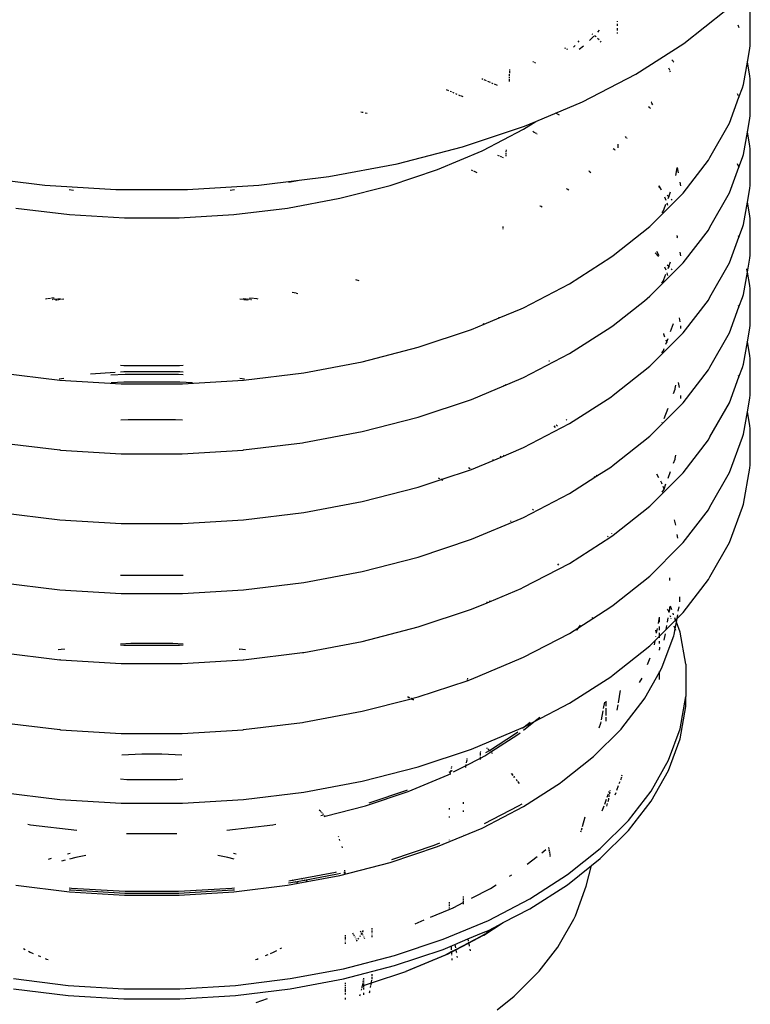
# Model space of a CAD drawing. Extents: x -18027 to -11651, y 1687 to 5059.
# Tile 158 of 170: x -13258 to -13241, y 3036 to 3059. Entities that reach past the tile are written whole.
import ezdxf

# ---------------------------------------------------------------- set-up
doc = ezdxf.new("R2010")
doc.units = 0
doc.header["$MEASUREMENT"] = 0
doc.layers.get('0').update_dxf_attribs({"linetype": 'CONTINUOUS'})
doc.layers.add('TANK', color=2, linetype='CONTINUOUS')
doc.layers.add('TEXT', color=3, linetype='CONTINUOUS')
doc.styles.add('SIMPLEX', font='simplex')
doc.dimstyles.new('DIM96', dxfattribs={"dimscale": 96, "dimtxt": 0.125, "dimasz": 0.125, "dimexe": 0.0625, "dimexo": 0.0625, "dimgap": 0.0625, "dimtad": 1, "dimdec": 4, "dimzin": 3, "dimdsep": 46, "dimlunit": 4, "dimtxsty": 'SIMPLEX', "dimcen": 0, "dimdle": 0.0625, "dimclrd": 3, "dimclre": 3, "dimclrt": 3, "dimadec": 0, "dimazin": 0, "dimtfac": 1, "dimtdec": 4, "dimtmove": 2, "dimatfit": 3, "dimfxl": 1, "dimfrac": 2, "dimtolj": 1, "dimtzin": 0, "dimarcsym": 0})

# ---------------------------------------------------------------- blocks, each defined once
blk = doc.blocks.new('12-14 TANKS')
for p, q in [((157.186, 98.088), (157.678, 98.479)), ((157.964, 98.066), (157.964, 98.489)), ((156.41, 98.35), (156.41, 98.34)), ((156.41, 98.318), (156.41, 98.293)), ((157.833, 98.271), (157.821, 98.302)), ((156.084, 98.124), (156.135, 98.175)), ((156.125, 98.192), (156.117, 98.198)), ((156.161, 98.164), (156.142, 98.179)), ((156.181, 98.221), (156.203, 98.243)), ((156.41, 98.268), (156.41, 98.241)), ((156.41, 98.216), (156.41, 98.203)), ((155.898, 98.044), (155.918, 98.064)), ((155.952, 98.102), (155.965, 98.119)), ((155.965, 98.023), (156.013, 98.061)), ((156.197, 98.131), (156.179, 98.148)), ((156.222, 98.105), (156.213, 98.114)), ((156.625, 97.729), (157.186, 98.088)), ((157.96, 98.029), (157.964, 98.066)), ((155.808, 98.028), (155.797, 98.034)), ((155.831, 98.016), (155.819, 98.022)), ((157.931, 97.869), (157.96, 98.029)), ((155.432, 97.871), (155.422, 97.877)), ((155.453, 97.857), (155.442, 97.864)), ((157.061, 97.881), (157.048, 97.895)), ((157.072, 97.87), (157.064, 97.879)), ((157.883, 97.608), (157.931, 97.869)), ((157.931, 97.869), (157.929, 97.876)), ((157.96, 97.709), (157.931, 97.869)), ((155.15, 97.706), (155.151, 97.73)), ((155.152, 97.741), (155.153, 97.763)), ((155.153, 97.773), (155.153, 97.782)), ((156.003, 97.405), (156.625, 97.729)), ((157.022, 97.775), (157.013, 97.8)), ((157.03, 97.754), (157.024, 97.77)), ((157.964, 97.672), (157.96, 97.709)), ((154.84, 97.668), (154.828, 97.673)), ((154.881, 97.651), (154.853, 97.663)), ((154.928, 97.632), (154.896, 97.645)), ((154.96, 97.618), (154.944, 97.625)), ((155.009, 97.598), (154.976, 97.611)), ((155.148, 97.644), (155.149, 97.669)), ((155.149, 97.681), (155.15, 97.694)), ((157.872, 97.571), (157.883, 97.608)), ((157.964, 97.248), (157.964, 97.672)), ((154.441, 97.534), (154.415, 97.545)), ((154.471, 97.521), (154.456, 97.528)), ((154.504, 97.507), (154.487, 97.514)), ((154.539, 97.493), (154.522, 97.5)), ((154.574, 97.478), (154.557, 97.485)), ((154.607, 97.464), (154.58, 97.475)), ((157.825, 97.475), (157.816, 97.5)), ((157.831, 97.46), (157.872, 97.571)), ((155.458, 97.176), (156.003, 97.405)), ((156.809, 97.401), (156.807, 97.404)), ((156.814, 97.392), (156.81, 97.398)), ((156.825, 97.372), (156.815, 97.389)), ((157.72, 97.158), (157.831, 97.46)), ((157.831, 97.46), (157.83, 97.463)), ((157.833, 97.454), (157.831, 97.46)), ((153.428, 97.283), (153.412, 97.286)), ((153.438, 97.281), (153.428, 97.283)), ((153.487, 97.268), (153.462, 97.274)), ((155.735, 97.25), (155.692, 97.272)), ((156.789, 97.336), (156.774, 97.348)), ((156.797, 97.328), (156.789, 97.336)), ((157.96, 97.211), (157.964, 97.248)), ((155.315, 97.085), (155.458, 97.176)), ((155.326, 97.121), (155.458, 97.176)), ((157.493, 96.757), (157.72, 97.158)), ((157.931, 97.051), (157.96, 97.211)), ((154.601, 96.879), (155.326, 97.121)), ((154.837, 96.837), (155.315, 97.085)), ((155.436, 97.051), (155.421, 97.061)), ((155.449, 97.043), (155.44, 97.049)), ((155.464, 97.034), (155.454, 97.04)), ((155.473, 97.027), (155.468, 97.03)), ((157.883, 96.79), (157.931, 97.051)), ((157.931, 97.051), (157.929, 97.058)), ((157.96, 96.892), (157.931, 97.051)), ((156.416, 96.912), (156.416, 96.881)), ((156.519, 96.984), (156.505, 97.002)), ((156.524, 96.978), (156.521, 96.982)), ((153.836, 96.683), (154.601, 96.879)), ((154.31, 96.615), (154.83, 96.833)), ((154.83, 96.833), (154.837, 96.837)), ((155.031, 96.771), (155.012, 96.779)), ((155.11, 96.771), (155.111, 96.784)), ((155.111, 96.791), (155.112, 96.81)), ((155.112, 96.823), (155.113, 96.844)), ((156.379, 96.844), (156.362, 96.858)), ((156.385, 96.84), (156.381, 96.843)), ((156.416, 96.877), (156.416, 96.87)), ((157.872, 96.755), (157.883, 96.79)), ((157.964, 96.854), (157.96, 96.892)), ((157.964, 96.431), (157.964, 96.854)), ((153.039, 96.533), (153.836, 96.683)), ((155.061, 96.758), (155.043, 96.766)), ((155.079, 96.751), (155.067, 96.756)), ((157.178, 96.34), (157.475, 96.725)), ((157.475, 96.725), (157.493, 96.757)), ((157.83, 96.645), (157.816, 96.683)), ((157.83, 96.643), (157.872, 96.755)), ((153.754, 96.43), (154.31, 96.615)), ((154.721, 96.599), (154.705, 96.606)), ((154.771, 96.578), (154.733, 96.594)), ((156.08, 96.595), (156.077, 96.596)), ((156.1, 96.578), (156.082, 96.593)), ((157.094, 96.546), (157.11, 96.636)), ((157.124, 96.576), (157.113, 96.638)), ((157.72, 96.342), (157.83, 96.643)), ((157.833, 96.637), (157.83, 96.643)), ((149.247, 96.491), (149.718, 96.433)), ((149.718, 96.433), (150.55, 96.382)), ((151.388, 96.382), (152.22, 96.433)), ((152.22, 96.433), (152.691, 96.491)), ((152.569, 96.468), (152.691, 96.491)), ((152.691, 96.491), (153.039, 96.533)), ((157.151, 96.425), (157.144, 96.467)), ((150.002, 96.38), (150.053, 96.374)), ((150.55, 96.382), (151.388, 96.382)), ((151.885, 96.374), (151.936, 96.38)), ((153.168, 96.279), (153.754, 96.43)), ((155.82, 96.388), (155.817, 96.39)), ((155.845, 96.375), (155.822, 96.387)), ((156.917, 96.391), (156.891, 96.417)), ((156.917, 96.391), (156.898, 96.424)), ((156.925, 96.377), (156.917, 96.391)), ((156.928, 96.38), (156.917, 96.391)), ((157.011, 96.297), (157.032, 96.356)), ((157.152, 96.313), (157.178, 96.34)), ((157.493, 95.94), (157.72, 96.342)), ((157.931, 96.234), (157.96, 96.394)), ((157.96, 96.394), (157.964, 96.431)), ((152.557, 96.165), (153.168, 96.279)), ((156.789, 95.95), (157.152, 96.313)), ((156.955, 96.145), (156.978, 96.209)), ((156.98, 96.254), (156.967, 96.29)), ((157.011, 96.297), (156.992, 96.316)), ((157.002, 96.196), (156.992, 96.223)), ((157.003, 96.276), (157.011, 96.297)), ((157.017, 96.291), (157.011, 96.297)), ((157.05, 96.258), (157.038, 96.27)), ((157.883, 95.973), (157.931, 96.234)), ((157.931, 96.234), (157.93, 96.241)), ((157.96, 96.075), (157.931, 96.234)), ((149.381, 96.165), (150.009, 96.088)), ((150.009, 96.088), (150.648, 96.049)), ((151.29, 96.049), (151.929, 96.088)), ((151.929, 96.088), (152.557, 96.165)), ((155.509, 96.187), (155.507, 96.189)), ((155.53, 96.174), (155.512, 96.186)), ((156.933, 96.107), (156.952, 96.139)), ((156.952, 96.139), (156.954, 96.143)), ((156.954, 96.143), (156.955, 96.145)), ((150.648, 96.049), (151.29, 96.049)), ((157.872, 95.937), (157.883, 95.973)), ((157.964, 96.038), (157.96, 96.075)), ((157.964, 95.614), (157.964, 96.038)), ((155.074, 95.933), (155.074, 95.936)), ((155.074, 95.917), (155.074, 95.927)), ((155.075, 95.939), (155.075, 95.948)), ((156.362, 95.611), (156.789, 95.95)), ((157.178, 95.523), (157.475, 95.908)), ((157.475, 95.908), (157.493, 95.94)), ((157.83, 95.826), (157.872, 95.937)), ((157.112, 95.826), (157.109, 95.842)), ((157.11, 95.818), (157.112, 95.826)), ((157.112, 95.826), (157.114, 95.837)), ((157.113, 95.821), (157.112, 95.826)), ((157.72, 95.524), (157.83, 95.826)), ((157.83, 95.826), (157.825, 95.841)), ((157.833, 95.82), (157.83, 95.826)), ((156.892, 95.6), (156.851, 95.64)), ((156.899, 95.607), (156.87, 95.658)), ((157.151, 95.608), (157.144, 95.65)), ((155.851, 95.279), (156.335, 95.59)), ((156.335, 95.59), (156.362, 95.611)), ((157.011, 95.481), (157.032, 95.538)), ((157.152, 95.496), (157.178, 95.523)), ((157.493, 95.123), (157.72, 95.524)), ((157.931, 95.417), (157.96, 95.577)), ((157.96, 95.577), (157.964, 95.614)), ((156.789, 95.133), (157.152, 95.496)), ((156.98, 95.437), (156.967, 95.473)), ((157.002, 95.378), (156.992, 95.406)), ((157.011, 95.481), (156.993, 95.499)), ((157.003, 95.459), (157.011, 95.481)), ((157.018, 95.474), (157.011, 95.481)), ((157.05, 95.441), (157.039, 95.453)), ((157.883, 95.156), (157.931, 95.417)), ((157.929, 95.424), (157.924, 95.455)), ((157.96, 95.258), (157.931, 95.417)), ((153.391, 95.315), (153.354, 95.324)), ((156.932, 95.288), (156.952, 95.322)), ((156.952, 95.322), (156.954, 95.326)), ((156.954, 95.326), (156.955, 95.328)), ((156.955, 95.328), (156.978, 95.392)), ((152.655, 95.168), (152.61, 95.177)), ((152.677, 95.164), (152.661, 95.167)), ((155.314, 95), (155.851, 95.279)), ((157.964, 95.22), (157.96, 95.258)), ((157.964, 94.797), (157.964, 95.22)), ((149.741, 95.103), (149.727, 95.101)), ((149.786, 95.109), (149.75, 95.104)), ((149.826, 95.113), (149.796, 95.11)), ((149.818, 95.094), (149.803, 95.092)), ((149.862, 95.099), (149.826, 95.095)), ((149.858, 95.089), (149.843, 95.087)), ((149.902, 95.094), (149.866, 95.09)), ((149.903, 95.104), (149.872, 95.1)), ((149.942, 95.099), (149.912, 95.096)), ((152.036, 95.094), (151.996, 95.099)), ((152.075, 95.099), (152.035, 95.104)), ((152.08, 95.089), (152.046, 95.093)), ((152.12, 95.094), (152.085, 95.098)), ((152.095, 95.087), (152.088, 95.088)), ((152.152, 95.109), (152.112, 95.113)), ((152.134, 95.092), (152.127, 95.093)), ((152.196, 95.103), (152.162, 95.107)), ((152.211, 95.101), (152.204, 95.102)), ((156.362, 94.793), (156.726, 95.082)), ((156.726, 95.082), (156.723, 95.086)), ((156.726, 95.082), (156.789, 95.133)), ((156.733, 95.072), (156.726, 95.082)), ((157.178, 94.706), (157.475, 95.09)), ((157.475, 95.09), (157.493, 95.123)), ((157.831, 95.009), (157.872, 95.12)), ((157.872, 95.12), (157.883, 95.156)), ((155.029, 94.881), (155.287, 94.988)), ((155.287, 94.988), (155.314, 95)), ((157.72, 94.707), (157.831, 95.009)), ((157.831, 95.009), (157.825, 95.024)), ((157.833, 95.002), (157.831, 95.009)), ((154.853, 94.807), (155.029, 94.881)), ((155.029, 94.881), (155.03, 94.89)), ((157.144, 94.833), (157.135, 94.883)), ((154.084, 94.537), (154.706, 94.744)), ((154.706, 94.744), (154.853, 94.807)), ((154.853, 94.807), (154.843, 94.812)), ((155.851, 94.463), (156.335, 94.773)), ((156.335, 94.773), (156.362, 94.793)), ((157.032, 94.722), (157.067, 94.815)), ((157.153, 94.788), (157.152, 94.79)), ((157.153, 94.784), (157.153, 94.788)), ((157.153, 94.781), (157.153, 94.784)), ((157.153, 94.757), (157.153, 94.781)), ((157.493, 94.305), (157.72, 94.707)), ((157.931, 94.6), (157.96, 94.76)), ((157.96, 94.76), (157.964, 94.797)), ((156.789, 94.315), (157.152, 94.678)), ((156.952, 94.696), (156.95, 94.699)), ((156.954, 94.692), (156.952, 94.696)), ((156.955, 94.69), (156.954, 94.692)), ((156.967, 94.656), (156.955, 94.69)), ((156.978, 94.574), (156.987, 94.6)), ((156.987, 94.6), (156.98, 94.619)), ((156.987, 94.6), (157.003, 94.641)), ((156.992, 94.588), (156.987, 94.6)), ((157.152, 94.678), (157.178, 94.706)), ((157.883, 94.339), (157.931, 94.6)), ((157.931, 94.6), (157.929, 94.607)), ((157.96, 94.44), (157.931, 94.6)), ((153.428, 94.368), (154.084, 94.537)), ((156.932, 94.471), (156.952, 94.505)), ((156.952, 94.505), (156.954, 94.509)), ((156.954, 94.509), (156.955, 94.511)), ((156.955, 94.511), (156.959, 94.523)), ((157.002, 94.561), (157.001, 94.564)), ((152.745, 94.24), (153.428, 94.368)), ((155.314, 94.184), (155.851, 94.463)), ((155.616, 94.374), (155.611, 94.377)), ((157.964, 94.403), (157.96, 94.44)), ((157.964, 93.98), (157.964, 94.403)), ((150.642, 94.249), (150.602, 94.246)), ((150.603, 94.327), (150.644, 94.325)), ((151.296, 94.249), (150.642, 94.249)), ((150.644, 94.325), (151.294, 94.325)), ((151.294, 94.325), (151.335, 94.327)), ((151.336, 94.246), (151.296, 94.249)), ((156.362, 93.976), (156.789, 94.315)), ((157.178, 93.889), (157.475, 94.274)), ((157.475, 94.274), (157.493, 94.305)), ((157.83, 94.192), (157.872, 94.303)), ((157.872, 94.303), (157.883, 94.339)), ((149.193, 94.24), (149.896, 94.154)), ((149.94, 94.171), (149.887, 94.165)), ((149.896, 94.154), (150.61, 94.111)), ((150.54, 94.243), (150.252, 94.225)), ((150.656, 94.221), (150.491, 94.211)), ((150.642, 94.131), (150.493, 94.122)), ((151.296, 94.131), (150.642, 94.131)), ((151.282, 94.221), (150.656, 94.221)), ((151.335, 94.217), (151.282, 94.221)), ((151.444, 94.122), (151.296, 94.131)), ((151.328, 94.111), (152.042, 94.154)), ((152.051, 94.165), (151.998, 94.171)), ((152.042, 94.154), (152.745, 94.24)), ((154.706, 93.928), (155.287, 94.171)), ((155.287, 94.171), (155.314, 94.184)), ((157.72, 93.89), (157.83, 94.192)), ((157.83, 94.192), (157.825, 94.207)), ((157.833, 94.186), (157.83, 94.192)), ((150.61, 94.111), (151.328, 94.111)), ((155.081, 94.088), (155.075, 94.091)), ((155.104, 94.1), (155.101, 94.102)), ((157.067, 93.999), (157.086, 94.048)), ((157.086, 94.052), (157.087, 94.054)), ((157.086, 94.048), (157.086, 94.052)), ((157.087, 94.054), (157.094, 94.094)), ((157.135, 94.067), (157.124, 94.124)), ((154.084, 93.72), (154.706, 93.928)), ((155.851, 93.645), (156.335, 93.956)), ((156.335, 93.956), (156.362, 93.976)), ((157.153, 93.97), (157.151, 93.974)), ((157.153, 93.966), (157.153, 93.97)), ((157.153, 93.964), (157.153, 93.966)), ((157.153, 93.94), (157.153, 93.964)), ((157.931, 93.783), (157.96, 93.942)), ((157.96, 93.942), (157.964, 93.98)), ((156.789, 93.499), (157.152, 93.862)), ((156.959, 93.707), (157.003, 93.825)), ((157.152, 93.862), (157.178, 93.889)), ((157.493, 93.489), (157.72, 93.89)), ((157.931, 93.783), (157.93, 93.79)), ((150.691, 93.691), (150.609, 93.686)), ((151.247, 93.691), (150.691, 93.691)), ((151.329, 93.686), (151.247, 93.691)), ((153.428, 93.552), (154.084, 93.72)), ((155.819, 93.687), (155.814, 93.693)), ((157.883, 93.522), (157.931, 93.783)), ((157.96, 93.624), (157.931, 93.783)), ((155.314, 93.366), (155.851, 93.645)), ((155.687, 93.601), (155.67, 93.618)), ((155.709, 93.616), (155.694, 93.631)), ((156.933, 93.655), (156.935, 93.658)), ((157.964, 93.586), (157.96, 93.624)), ((157.964, 93.163), (157.964, 93.586)), ((152.745, 93.424), (153.428, 93.552)), ((156.362, 93.159), (156.789, 93.499)), ((157.178, 93.072), (157.475, 93.456)), ((157.475, 93.456), (157.493, 93.489)), ((157.72, 93.073), (157.872, 93.486)), ((157.872, 93.486), (157.883, 93.522)), ((149.206, 93.422), (149.896, 93.337)), ((149.903, 93.336), (149.896, 93.337)), ((149.903, 93.336), (150.612, 93.293)), ((151.325, 93.293), (152.035, 93.336)), ((152.035, 93.336), (152.042, 93.337)), ((152.042, 93.337), (152.732, 93.422)), ((152.732, 93.422), (152.745, 93.424)), ((155.051, 93.255), (155.287, 93.354)), ((155.287, 93.354), (155.314, 93.366)), ((150.612, 93.293), (151.325, 93.293)), ((154.706, 93.11), (154.958, 93.216)), ((154.958, 93.216), (155.051, 93.255)), ((154.958, 93.216), (154.959, 93.225)), ((155.051, 93.255), (155.041, 93.26)), ((155.084, 93.272), (155.078, 93.275)), ((157.067, 93.182), (157.086, 93.23)), ((157.086, 93.234), (157.087, 93.237)), ((157.086, 93.23), (157.086, 93.234)), ((157.087, 93.237), (157.094, 93.277)), ((154.351, 92.992), (154.704, 93.11)), ((154.689, 93.117), (154.671, 93.127)), ((154.704, 93.11), (154.701, 93.111)), ((154.704, 93.11), (154.706, 93.11)), ((156.171, 93.034), (156.335, 93.138)), ((156.335, 93.138), (156.362, 93.159)), ((157.883, 92.705), (157.96, 93.126)), ((157.96, 93.126), (157.964, 93.163)), ((154.084, 92.903), (154.351, 92.992)), ((154.336, 93), (154.318, 93.009)), ((154.351, 92.992), (154.347, 92.994)), ((154.371, 92.981), (154.351, 92.992)), ((155.851, 92.828), (156.147, 93.018)), ((156.147, 93.018), (156.141, 93.028)), ((156.147, 93.018), (156.171, 93.034)), ((156.148, 93.016), (156.147, 93.018)), ((156.171, 93.034), (156.166, 93.044)), ((156.789, 92.681), (157.152, 93.044)), ((156.896, 93.01), (156.871, 93.054)), ((157.003, 93.008), (157.032, 93.087)), ((157.152, 93.044), (157.178, 93.072)), ((157.493, 92.671), (157.72, 93.073)), ((153.428, 92.734), (154.084, 92.903)), ((156.931, 92.948), (156.917, 92.972)), ((156.935, 92.939), (156.931, 92.948)), ((156.936, 92.843), (156.952, 92.87)), ((156.956, 92.881), (156.946, 92.909)), ((156.952, 92.87), (156.954, 92.874)), ((156.954, 92.874), (156.955, 92.876)), ((156.955, 92.876), (156.956, 92.881)), ((156.956, 92.881), (156.978, 92.941)), ((156.96, 92.872), (156.956, 92.881)), ((155.314, 92.549), (155.851, 92.828)), ((152.745, 92.606), (153.428, 92.734)), ((155.429, 92.635), (155.42, 92.643)), ((156.362, 92.342), (156.789, 92.681)), ((157.178, 92.254), (157.475, 92.639)), ((157.475, 92.639), (157.493, 92.671)), ((157.72, 92.256), (157.872, 92.669)), ((157.872, 92.669), (157.883, 92.705)), ((149.193, 92.606), (149.896, 92.52)), ((149.896, 92.52), (150.61, 92.477)), ((151.328, 92.477), (152.042, 92.52)), ((152.042, 92.52), (152.745, 92.606)), ((154.706, 92.293), (155.287, 92.537)), ((155.287, 92.537), (155.314, 92.549)), ((157.092, 92.457), (157.08, 92.52)), ((150.61, 92.477), (151.328, 92.477)), ((155.171, 92.501), (155.162, 92.508)), ((154.084, 92.086), (154.706, 92.293)), ((155.851, 92.011), (156.335, 92.322)), ((156.302, 92.321), (156.296, 92.329)), ((156.335, 92.322), (156.362, 92.342)), ((156.347, 92.357), (156.345, 92.36)), ((157.119, 92.307), (157.111, 92.35)), ((156.789, 91.864), (157.152, 92.227)), ((157.152, 92.227), (157.178, 92.254)), ((157.493, 91.854), (157.72, 92.256)), ((153.428, 91.917), (154.084, 92.086)), ((155.314, 91.732), (155.851, 92.011)), ((155.725, 91.992), (155.714, 92.007)), ((150.603, 91.876), (150.644, 91.873)), ((150.644, 91.873), (151.294, 91.873)), ((151.294, 91.873), (151.335, 91.876)), ((152.745, 91.789), (153.428, 91.917)), ((156.362, 91.524), (156.789, 91.864)), ((157.023, 91.835), (157.022, 91.842)), ((157.023, 91.812), (157.023, 91.835)), ((157.475, 91.822), (157.493, 91.854)), ((149.193, 91.789), (149.896, 91.703)), ((152.042, 91.703), (152.745, 91.789)), ((154.916, 91.564), (155.287, 91.72)), ((155.287, 91.72), (155.314, 91.732)), ((157.178, 91.438), (157.475, 91.822)), ((149.896, 91.703), (150.61, 91.659)), ((150.61, 91.659), (151.328, 91.659)), ((151.328, 91.659), (152.042, 91.703)), ((157.142, 91.563), (157.142, 91.622)), ((154.706, 91.476), (154.887, 91.552)), ((154.887, 91.552), (154.916, 91.564)), ((154.887, 91.552), (154.887, 91.561)), ((154.919, 91.575), (154.916, 91.564)), ((156.122, 91.368), (156.335, 91.504)), ((156.335, 91.504), (156.362, 91.524)), ((157.023, 91.469), (157.023, 91.503)), ((157.048, 91.468), (157.032, 91.512)), ((157.123, 91.452), (157.133, 91.503)), ((154.084, 91.269), (154.706, 91.476)), ((156.122, 91.368), (156.118, 91.378)), ((156.89, 91.311), (156.903, 91.383)), ((156.903, 91.374), (156.903, 91.383)), ((156.903, 91.323), (156.903, 91.374)), ((156.997, 91.325), (157.006, 91.377)), ((157.007, 91.461), (156.998, 91.478)), ((157.016, 91.437), (157.007, 91.461)), ((157.017, 91.438), (157.023, 91.469)), ((157.035, 91.385), (157.029, 91.4)), ((157.041, 91.369), (157.04, 91.372)), ((157.068, 91.412), (157.061, 91.431)), ((157.091, 91.349), (157.081, 91.377)), ((157.108, 91.366), (157.116, 91.412)), ((157.108, 91.366), (157.152, 91.41)), ((157.152, 91.41), (157.178, 91.438)), ((153.428, 91.1), (154.084, 91.269)), ((155.851, 91.194), (155.959, 91.263)), ((155.939, 91.237), (155.959, 91.263)), ((155.959, 91.263), (156.122, 91.368)), ((155.959, 91.263), (155.978, 91.288)), ((156.124, 91.363), (156.122, 91.368)), ((156.903, 91.231), (156.903, 91.273)), ((156.981, 91.239), (157.091, 91.349)), ((156.981, 91.239), (156.99, 91.285)), ((157.086, 91.247), (157.074, 91.278)), ((157.086, 91.247), (157.1, 91.325)), ((157.091, 91.349), (157.108, 91.366)), ((157.1, 91.325), (157.091, 91.349)), ((157.1, 91.325), (157.108, 91.366)), ((157.143, 91.209), (157.1, 91.325)), ((155.314, 90.915), (155.851, 91.194)), ((155.935, 91.233), (155.936, 91.234)), ((155.936, 91.234), (155.938, 91.236)), ((155.938, 91.236), (155.939, 91.237)), ((156.789, 91.047), (156.903, 91.161)), ((156.861, 91.152), (156.862, 91.158)), ((156.869, 91.198), (156.862, 91.233)), ((156.868, 91.197), (156.869, 91.198)), ((156.869, 91.198), (156.879, 91.249)), ((156.903, 91.161), (156.981, 91.239)), ((156.903, 91.161), (156.903, 91.199)), ((156.903, 91.142), (156.903, 91.161)), ((156.936, 90.801), (157.07, 91.166)), ((156.958, 91.114), (156.972, 91.187)), ((157.07, 91.166), (157.073, 91.179)), ((157.073, 91.179), (157.086, 91.247)), ((157.093, 91.229), (157.086, 91.247)), ((157.211, 90.834), (157.143, 91.209)), ((150.603, 91.059), (150.644, 91.056)), ((150.724, 91.076), (150.604, 91.068)), ((150.644, 91.056), (151.294, 91.056)), ((151.214, 91.076), (150.724, 91.076)), ((151.334, 91.068), (151.214, 91.076)), ((151.294, 91.056), (151.335, 91.059)), ((152.745, 90.972), (153.428, 91.1)), ((156.362, 90.708), (156.789, 91.047)), ((156.844, 91.058), (156.852, 91.105)), ((156.903, 91.077), (156.903, 91.104)), ((156.903, 91.031), (156.903, 91.009)), ((149.206, 90.971), (149.896, 90.886)), ((149.944, 91.01), (149.873, 91.001)), ((149.944, 91.01), (149.949, 91.01)), ((151.989, 91.01), (151.994, 91.01)), ((152.064, 91.001), (151.994, 91.01)), ((152.042, 90.886), (152.732, 90.971)), ((152.732, 90.971), (152.745, 90.972)), ((155.287, 90.903), (155.314, 90.915)), ((156.903, 91.007), (156.903, 91.009)), ((156.904, 91.001), (156.903, 91.007)), ((156.903, 90.998), (156.903, 91.007)), ((149.903, 90.885), (149.896, 90.886)), ((149.903, 90.885), (150.612, 90.842)), ((150.612, 90.842), (151.325, 90.842)), ((151.325, 90.842), (152.035, 90.885)), ((152.035, 90.885), (152.042, 90.886)), ((154.706, 90.659), (155.287, 90.903)), ((156.763, 90.829), (156.792, 90.907)), ((156.931, 90.79), (156.936, 90.801)), ((157.211, 90.834), (157.211, 90.456)), ((155.851, 90.377), (156.335, 90.687)), ((156.335, 90.687), (156.362, 90.708)), ((156.732, 90.435), (156.903, 90.739)), ((156.903, 90.739), (156.931, 90.79)), ((156.903, 90.739), (156.903, 90.748)), ((156.903, 90.655), (156.903, 90.739)), ((154.084, 90.452), (154.654, 90.641)), ((154.654, 90.641), (154.653, 90.637)), ((154.654, 90.641), (154.706, 90.659)), ((154.654, 90.645), (154.654, 90.641)), ((154.659, 90.671), (154.656, 90.655)), ((156.67, 90.618), (156.7, 90.671)), ((153.96, 90.452), (153.981, 90.44)), ((153.983, 90.441), (153.961, 90.452)), ((154.003, 90.431), (154.084, 90.452)), ((156.422, 90.381), (156.436, 90.456)), ((156.437, 90.46), (156.449, 90.526)), ((157.143, 90.08), (157.211, 90.456)), ((157.211, 90.338), (157.211, 90.456)), ((153.428, 90.283), (154.001, 90.43)), ((153.995, 90.433), (154.001, 90.43)), ((154.003, 90.431), (153.997, 90.434)), ((154.001, 90.43), (154.003, 90.431)), ((154.001, 90.43), (154.029, 90.416)), ((154.03, 90.416), (154.003, 90.431)), ((155.435, 90.16), (155.851, 90.377)), ((156.249, 90.316), (156.263, 90.39)), ((156.277, 90.403), (156.277, 90.343)), ((156.407, 90.298), (156.418, 90.357)), ((156.463, 90.085), (156.725, 90.425)), ((156.725, 90.425), (156.732, 90.435)), ((157.143, 89.963), (157.211, 90.338)), ((152.745, 90.155), (153.428, 90.283)), ((156.225, 90.183), (156.244, 90.289)), ((156.277, 90.321), (156.277, 90.235)), ((149.206, 90.153), (149.896, 90.069)), ((152.042, 90.069), (152.732, 90.153)), ((152.732, 90.153), (152.745, 90.155)), ((155.314, 90.064), (155.435, 90.16)), ((155.321, 90.101), (155.435, 90.16)), ((155.321, 90.101), (155.391, 90.156)), ((155.435, 90.16), (155.505, 90.216)), ((156.197, 90.088), (156.218, 90.146)), ((156.218, 90.146), (156.221, 90.16)), ((156.277, 90.215), (156.277, 90.167)), ((149.903, 90.068), (149.896, 90.069)), ((149.903, 90.068), (150.612, 90.025)), ((150.612, 90.025), (151.325, 90.025)), ((151.325, 90.025), (152.035, 90.068)), ((152.035, 90.068), (152.042, 90.069)), ((154.706, 89.841), (155.287, 90.085)), ((154.915, 89.826), (155.221, 90.022)), ((154.932, 89.809), (155.246, 90.01)), ((155.221, 90.022), (155.249, 90.043)), ((155.246, 90.01), (155.273, 90.031)), ((155.287, 90.085), (155.314, 90.097)), ((155.301, 90.085), (155.321, 90.101)), ((155.314, 90.097), (155.321, 90.101)), ((156.133, 89.754), (156.455, 90.076)), ((156.455, 90.076), (156.463, 90.085)), ((157.007, 89.711), (157.143, 90.08)), ((157.007, 89.593), (157.143, 89.963)), ((150.851, 89.784), (150.617, 89.77)), ((151.087, 89.784), (150.851, 89.784)), ((151.321, 89.77), (151.087, 89.784)), ((154.084, 89.634), (154.706, 89.841)), ((154.809, 89.736), (154.861, 89.763)), ((154.811, 89.766), (154.812, 89.801)), ((154.812, 89.809), (154.813, 89.815)), ((154.861, 89.763), (154.931, 89.808)), ((154.875, 89.8), (154.915, 89.825)), ((154.885, 89.853), (154.89, 89.849)), ((154.892, 89.85), (154.886, 89.854)), ((154.895, 89.844), (154.915, 89.825)), ((154.915, 89.826), (154.896, 89.845)), ((154.924, 89.817), (154.915, 89.826)), ((154.915, 89.825), (154.915, 89.826)), ((154.915, 89.825), (154.923, 89.816)), ((154.929, 89.811), (154.931, 89.808)), ((154.932, 89.809), (154.93, 89.811)), ((154.931, 89.808), (154.932, 89.809)), ((154.931, 89.808), (154.939, 89.8)), ((154.94, 89.801), (154.932, 89.809)), ((154.944, 89.796), (154.948, 89.791)), ((154.949, 89.792), (154.945, 89.796)), ((154.497, 89.574), (154.637, 89.647)), ((154.637, 89.647), (154.634, 89.627)), ((154.637, 89.647), (154.809, 89.736)), ((154.64, 89.66), (154.637, 89.647)), ((154.65, 89.717), (154.643, 89.679)), ((154.653, 89.732), (154.651, 89.725)), ((154.809, 89.736), (154.81, 89.749)), ((154.809, 89.718), (154.809, 89.736)), ((155.754, 89.453), (156.133, 89.754)), ((156.805, 89.351), (157.007, 89.711)), ((153.428, 89.465), (154.084, 89.634)), ((153.966, 89.345), (154.432, 89.54)), ((154.432, 89.54), (154.455, 89.553)), ((154.444, 89.571), (154.46, 89.58)), ((154.455, 89.553), (154.453, 89.539)), ((154.455, 89.553), (154.459, 89.554)), ((154.458, 89.569), (154.457, 89.561)), ((154.463, 89.596), (154.46, 89.58)), ((154.46, 89.58), (154.484, 89.592)), ((154.46, 89.58), (154.46, 89.578)), ((154.468, 89.623), (154.467, 89.614)), ((154.471, 89.638), (154.47, 89.63)), ((155.173, 89.555), (155.19, 89.534)), ((155.191, 89.534), (155.174, 89.556)), ((156.463, 89.529), (156.465, 89.539)), ((156.805, 89.234), (157.007, 89.593)), ((150.605, 89.492), (150.676, 89.487)), ((150.676, 89.487), (151.262, 89.487)), ((151.262, 89.487), (151.333, 89.492)), ((152.745, 89.337), (153.428, 89.465)), ((155.199, 89.522), (155.208, 89.51)), ((155.209, 89.51), (155.2, 89.523)), ((155.228, 89.485), (155.237, 89.472)), ((155.238, 89.473), (155.229, 89.485)), ((155.246, 89.46), (155.264, 89.438)), ((155.265, 89.439), (155.247, 89.461)), ((155.315, 89.171), (155.746, 89.447)), ((155.746, 89.447), (155.754, 89.453)), ((156.406, 89.362), (156.425, 89.414)), ((156.433, 89.438), (156.442, 89.461)), ((156.45, 89.483), (156.453, 89.49)), ((156.453, 89.49), (156.458, 89.505)), ((156.458, 89.505), (156.461, 89.517)), ((149.193, 89.337), (149.896, 89.251)), ((152.042, 89.251), (152.745, 89.337)), ((153.468, 89.179), (153.966, 89.345)), ((153.509, 89.214), (153.949, 89.36)), ((153.949, 89.36), (153.958, 89.364)), ((156.293, 89.279), (156.307, 89.318)), ((156.313, 89.335), (156.315, 89.336)), ((156.315, 89.339), (156.316, 89.341)), ((156.315, 89.336), (156.315, 89.339)), ((156.315, 89.284), (156.317, 89.3)), ((156.316, 89.341), (156.319, 89.349)), ((156.316, 89.341), (156.316, 89.346)), ((156.32, 89.315), (156.325, 89.341)), ((156.327, 89.352), (156.329, 89.362)), ((156.386, 89.308), (156.396, 89.335)), ((156.539, 89.006), (156.805, 89.351)), ((149.896, 89.251), (150.61, 89.208)), ((150.61, 89.208), (151.328, 89.208)), ((151.328, 89.208), (152.042, 89.251)), ((154.609, 89.22), (154.609, 89.203)), ((155.256, 89.177), (155.296, 89.203)), ((156.263, 89.197), (156.276, 89.233)), ((156.276, 89.234), (156.285, 89.258)), ((156.288, 89.173), (156.297, 89.207)), ((156.303, 89.228), (156.31, 89.257)), ((156.31, 89.261), (156.311, 89.263)), ((156.31, 89.26), (156.31, 89.261)), ((156.31, 89.257), (156.31, 89.26)), ((156.311, 89.263), (156.311, 89.267)), ((156.539, 88.889), (156.805, 89.234)), ((152.939, 89.117), (152.927, 89.128)), ((152.951, 89.104), (152.945, 89.11)), ((152.946, 89.065), (152.976, 89.072)), ((152.965, 89.091), (152.958, 89.097)), ((152.977, 89.078), (152.971, 89.084)), ((152.995, 89.057), (153.468, 89.179)), ((154.445, 89.151), (154.445, 89.135)), ((154.609, 89.123), (154.609, 89.109)), ((154.837, 88.923), (155.315, 89.171)), ((154.859, 88.971), (155.256, 89.177)), ((156.234, 89.119), (156.256, 89.178)), ((149.519, 88.965), (149.553, 88.958)), ((149.553, 88.958), (150.092, 88.892)), ((151.846, 88.892), (152.385, 88.958)), ((152.385, 88.958), (152.419, 88.965)), ((152.983, 89.054), (152.995, 89.057)), ((152.995, 89.057), (152.987, 89.066)), ((154.445, 89.054), (154.445, 89.041)), ((156.032, 89.046), (155.999, 88.934)), ((156.211, 88.679), (156.539, 89.006)), ((150.675, 88.855), (150.683, 88.855)), ((150.683, 88.855), (151.255, 88.855)), ((151.255, 88.855), (151.262, 88.855)), ((154.31, 88.702), (154.83, 88.919)), ((154.609, 88.848), (154.609, 88.846)), ((154.83, 88.919), (154.837, 88.923)), ((155.985, 88.884), (155.981, 88.869)), ((155.995, 88.917), (155.987, 88.89)), ((156.211, 88.562), (156.539, 88.889)), ((153.151, 88.819), (153.15, 88.821)), ((153.154, 88.811), (153.151, 88.819)), ((153.167, 88.774), (153.163, 88.787)), ((154.271, 88.717), (154.335, 88.744)), ((154.445, 88.78), (154.445, 88.777)), ((150.015, 88.62), (149.984, 88.612)), ((151.954, 88.612), (151.923, 88.62)), ((153.199, 88.688), (153.194, 88.702)), ((153.754, 88.516), (154.31, 88.702)), ((153.774, 88.551), (154.271, 88.717)), ((155.526, 88.629), (155.574, 88.668)), ((155.607, 88.692), (155.609, 88.686)), ((155.61, 88.686), (155.608, 88.693)), ((155.61, 88.679), (155.611, 88.671)), ((155.612, 88.672), (155.611, 88.679)), ((155.613, 88.663), (155.614, 88.654)), ((155.615, 88.655), (155.614, 88.663)), ((155.616, 88.645), (155.619, 88.626)), ((155.62, 88.627), (155.617, 88.646)), ((155.621, 88.617), (155.623, 88.607)), ((155.624, 88.608), (155.622, 88.617)), ((155.827, 88.374), (156.211, 88.679)), ((149.793, 88.563), (149.759, 88.551)), ((149.955, 88.543), (149.914, 88.532)), ((150.08, 88.575), (150.008, 88.556)), ((150.198, 88.597), (150.08, 88.575)), ((151.858, 88.575), (151.739, 88.597)), ((151.93, 88.556), (151.858, 88.575)), ((153.168, 88.365), (153.754, 88.516)), ((155.358, 88.496), (155.473, 88.588)), ((155.625, 88.597), (155.626, 88.589)), ((155.627, 88.588), (155.626, 88.598)), ((156.108, 88.48), (156.211, 88.562)), ((152.718, 88.329), (153.115, 88.404)), ((152.752, 88.311), (153.141, 88.384)), ((153.115, 88.404), (153.129, 88.407)), ((153.141, 88.384), (153.175, 88.393)), ((153.22, 88.388), (153.223, 88.405)), ((153.225, 88.416), (153.225, 88.428)), ((153.225, 88.405), (153.225, 88.389)), ((155.827, 88.256), (156.108, 88.48)), ((156.046, 88.239), (156.108, 88.48)), ((152.557, 88.251), (152.679, 88.274)), ((152.567, 88.277), (152.645, 88.291)), ((152.569, 88.301), (152.609, 88.31)), ((152.611, 88.309), (152.609, 88.31)), ((152.611, 88.309), (152.717, 88.33)), ((152.626, 88.301), (152.611, 88.309)), ((152.645, 88.291), (152.641, 88.293)), ((152.645, 88.291), (152.752, 88.311)), ((152.654, 88.286), (152.645, 88.291)), ((152.679, 88.274), (152.664, 88.281)), ((152.679, 88.274), (152.786, 88.294)), ((152.681, 88.273), (152.679, 88.274)), ((152.718, 88.329), (152.717, 88.33)), ((152.734, 88.321), (152.718, 88.329)), ((152.752, 88.311), (152.749, 88.313)), ((152.762, 88.306), (152.752, 88.311)), ((152.786, 88.294), (152.772, 88.301)), ((152.786, 88.294), (153.168, 88.365)), ((152.788, 88.293), (152.786, 88.294)), ((155.15, 88.357), (155.176, 88.373)), ((155.389, 88.093), (155.827, 88.374)), ((149.381, 88.251), (150.009, 88.174)), ((150.002, 88.22), (150.032, 88.217)), ((150.003, 88.197), (150.021, 88.195)), ((150.009, 88.174), (150.648, 88.135)), ((150.021, 88.195), (150.652, 88.157)), ((150.032, 88.217), (150.656, 88.179)), ((150.652, 88.157), (151.286, 88.157)), ((150.656, 88.179), (151.282, 88.179)), ((151.282, 88.179), (151.906, 88.217)), ((151.286, 88.157), (151.917, 88.195)), ((151.29, 88.135), (151.929, 88.174)), ((151.906, 88.217), (151.936, 88.22)), ((151.917, 88.195), (151.935, 88.197)), ((151.929, 88.174), (152.557, 88.251)), ((154.705, 88.098), (154.928, 88.214)), ((154.928, 88.214), (154.993, 88.256)), ((155.389, 87.975), (155.827, 88.256)), ((155.921, 87.894), (156.032, 88.197)), ((156.032, 88.197), (156.046, 88.239)), ((150.648, 88.135), (151.29, 88.135)), ((154.445, 88.051), (154.445, 88.043)), ((154.445, 88.035), (154.445, 88.026)), ((154.499, 87.991), (154.609, 88.048)), ((154.609, 88.119), (154.609, 88.112)), ((154.609, 88.103), (154.609, 88.095)), ((154.609, 88.086), (154.609, 88.076)), ((154.609, 88.067), (154.609, 88.058)), ((154.609, 88.048), (154.612, 88.05)), ((154.609, 88.048), (154.609, 88.03)), ((154.903, 87.84), (155.389, 88.093)), ((154.226, 87.877), (154.445, 87.968)), ((154.445, 88.017), (154.445, 88.008)), ((154.445, 87.998), (154.445, 87.989)), ((154.445, 87.968), (154.493, 87.988)), ((154.445, 87.98), (154.445, 87.968)), ((154.445, 87.968), (154.445, 87.961)), ((154.493, 87.988), (154.496, 87.99)), ((154.496, 87.99), (154.499, 87.991)), ((155.077, 87.813), (155.389, 87.975)), ((154.046, 87.801), (154.151, 87.845)), ((154.373, 87.618), (154.903, 87.84)), ((154.851, 87.668), (155.077, 87.813)), ((155.02, 87.784), (155.077, 87.813)), ((155.736, 87.562), (155.901, 87.855)), ((155.901, 87.855), (155.921, 87.894)), ((153.327, 87.676), (153.32, 87.689)), ((153.417, 87.699), (153.41, 87.712)), ((153.416, 87.673), (153.424, 87.687)), ((153.424, 87.687), (153.421, 87.692)), ((153.424, 87.687), (153.428, 87.693)), ((153.43, 87.677), (153.424, 87.687)), ((153.433, 87.703), (153.443, 87.72)), ((153.544, 87.732), (153.544, 87.747)), ((153.544, 87.706), (153.544, 87.723)), ((153.544, 87.689), (153.544, 87.697)), ((154.664, 87.622), (154.841, 87.697)), ((154.841, 87.697), (154.903, 87.723)), ((154.846, 87.672), (154.871, 87.688)), ((154.878, 87.693), (155.02, 87.784)), ((154.903, 87.723), (155.02, 87.784)), ((153.228, 87.665), (153.228, 87.65)), ((153.228, 87.642), (153.228, 87.625)), ((153.228, 87.616), (153.228, 87.607)), ((153.228, 87.59), (153.229, 87.581)), ((153.229, 87.572), (153.229, 87.564)), ((153.34, 87.654), (153.331, 87.669)), ((153.349, 87.638), (153.344, 87.646)), ((153.362, 87.615), (153.357, 87.623)), ((153.364, 87.598), (153.367, 87.603)), ((153.367, 87.603), (153.366, 87.608)), ((153.367, 87.603), (153.372, 87.609)), ((153.369, 87.6), (153.367, 87.603)), ((153.38, 87.62), (153.389, 87.631)), ((153.405, 87.653), (153.41, 87.663)), ((153.439, 87.661), (153.434, 87.669)), ((153.452, 87.638), (153.447, 87.646)), ((153.46, 87.623), (153.456, 87.631)), ((153.544, 87.662), (153.544, 87.671)), ((153.544, 87.645), (153.544, 87.654)), ((153.807, 87.429), (154.373, 87.618)), ((154.511, 87.558), (154.664, 87.622)), ((154.521, 87.5), (154.672, 87.578)), ((154.522, 87.497), (154.672, 87.575)), ((154.664, 87.622), (154.668, 87.597)), ((154.671, 87.584), (154.672, 87.578)), ((154.672, 87.575), (154.847, 87.666)), ((154.672, 87.578), (154.82, 87.655)), ((154.672, 87.578), (154.672, 87.575)), ((154.672, 87.575), (154.677, 87.551)), ((154.821, 87.656), (154.82, 87.655)), ((154.825, 87.658), (154.821, 87.656)), ((154.825, 87.658), (154.846, 87.672)), ((154.847, 87.666), (154.851, 87.668)), ((149.468, 87.509), (149.488, 87.499)), ((149.529, 87.478), (149.547, 87.468)), ((149.547, 87.468), (149.581, 87.454)), ((152.357, 87.454), (152.391, 87.468)), ((152.391, 87.468), (152.43, 87.488)), ((152.47, 87.509), (152.488, 87.519)), ((153.807, 87.312), (154.373, 87.5)), ((154.373, 87.5), (154.511, 87.558)), ((154.401, 87.437), (154.473, 87.475)), ((154.424, 87.446), (154.474, 87.472)), ((154.472, 87.495), (154.47, 87.536)), ((154.473, 87.475), (154.521, 87.5)), ((154.473, 87.475), (154.473, 87.481)), ((154.474, 87.472), (154.473, 87.475)), ((154.474, 87.472), (154.522, 87.497)), ((154.475, 87.447), (154.474, 87.472)), ((154.511, 87.558), (154.518, 87.519)), ((154.52, 87.506), (154.521, 87.5)), ((154.521, 87.5), (154.522, 87.497)), ((154.522, 87.497), (154.526, 87.473)), ((154.527, 87.467), (154.529, 87.46)), ((154.678, 87.545), (154.679, 87.538)), ((154.686, 87.502), (154.689, 87.484)), ((155.496, 87.247), (155.713, 87.527)), ((155.713, 87.527), (155.736, 87.562)), ((149.639, 87.429), (149.668, 87.417)), ((149.724, 87.394), (149.739, 87.388)), ((149.739, 87.388), (149.758, 87.381)), ((152.18, 87.381), (152.199, 87.388)), ((152.199, 87.388), (152.214, 87.394)), ((152.299, 87.429), (152.328, 87.442)), ((153.209, 87.275), (153.807, 87.429)), ((153.943, 87.245), (154.401, 87.437)), ((153.952, 87.248), (154.415, 87.442)), ((154.415, 87.442), (154.424, 87.446)), ((154.476, 87.433), (154.476, 87.44)), ((154.48, 87.375), (154.479, 87.394)), ((154.535, 87.423), (154.539, 87.406)), ((152.587, 87.159), (153.209, 87.275)), ((153.209, 87.158), (153.807, 87.312)), ((153.535, 87.109), (153.939, 87.244)), ((153.939, 87.244), (153.941, 87.244)), ((153.941, 87.244), (153.943, 87.245)), ((153.943, 87.245), (153.952, 87.248)), ((155.469, 87.218), (155.496, 87.247)), ((149.351, 87.159), (149.991, 87.08)), ((151.947, 87.08), (152.587, 87.159)), ((152.587, 87.041), (153.209, 87.158)), ((153.435, 87.101), (153.437, 87.111)), ((153.439, 87.122), (153.442, 87.135)), ((153.444, 87.149), (153.447, 87.163)), ((153.447, 87.163), (153.447, 87.164)), ((153.447, 87.15), (153.447, 87.163)), ((153.447, 87.124), (153.447, 87.136)), ((153.447, 87.104), (153.447, 87.113)), ((153.535, 87.109), (153.536, 87.113)), ((153.537, 87.118), (153.541, 87.142)), ((153.543, 87.153), (153.544, 87.16)), ((153.544, 87.193), (153.544, 87.209)), ((153.544, 87.16), (153.544, 87.179)), ((155.205, 86.953), (155.469, 87.218)), ((149.351, 87.041), (149.991, 86.963)), ((149.991, 87.08), (150.642, 87.041)), ((150.642, 87.041), (151.296, 87.041)), ((151.296, 87.041), (151.947, 87.08)), ((151.947, 86.963), (152.587, 87.041)), ((153.23, 87.109), (153.23, 87.094)), ((153.23, 87.081), (153.23, 87.069)), ((153.231, 87.058), (153.231, 87.049)), ((153.231, 87.041), (153.231, 87.018)), ((153.231, 87.015), (153.231, 87.001)), ((153.421, 87.023), (153.424, 87.038)), ((153.426, 87.051), (153.429, 87.066)), ((153.43, 87.069), (153.434, 87.093)), ((153.447, 87.058), (153.447, 87.096)), ((153.447, 87.031), (153.447, 87.052)), ((153.448, 87.08), (153.455, 87.082)), ((153.455, 87.082), (153.535, 87.109)), ((153.512, 86.993), (153.516, 87.005)), ((153.516, 87.005), (153.518, 87.015)), ((153.526, 87.057), (153.53, 87.08)), ((153.531, 87.086), (153.535, 87.109)), ((149.991, 86.963), (150.642, 86.923)), ((150.642, 86.923), (151.296, 86.923)), ((151.296, 86.923), (151.947, 86.963)), ((152.187, 86.881), (152.32, 86.925)), ((153.231, 86.988), (153.231, 86.974)), ((153.231, 86.934), (153.231, 86.926)), ((153.231, 86.924), (153.231, 86.914)), ((153.399, 86.957), (153.403, 86.968)), ((153.403, 86.97), (153.407, 86.979)), ((153.447, 86.971), (153.447, 86.991)), ((155.006, 86.795), (155.205, 86.953))]:
    blk.add_line(p, q)

msp = doc.modelspace()

# ---------------------------------------------------------------- block references
at = {"layer": 'TANK', "xscale": 2, "yscale": 2, "zscale": 2}
msp.add_blockref('12-14 TANKS', (-13556.742, 2862.668), dxfattribs=at)

# ---------------------------------------------------------------- leaders
at = {"layer": 'TEXT'}
msp.add_leader([(-13286.619, 3052.893), (-13257.109, 2994.139), (-13245.004, 2994.139)], dimstyle='DIM96', override={"dimgap": 0.0625, "dimtad": 0}, dxfattribs=at)

doc.saveas('drawing.dxf')
